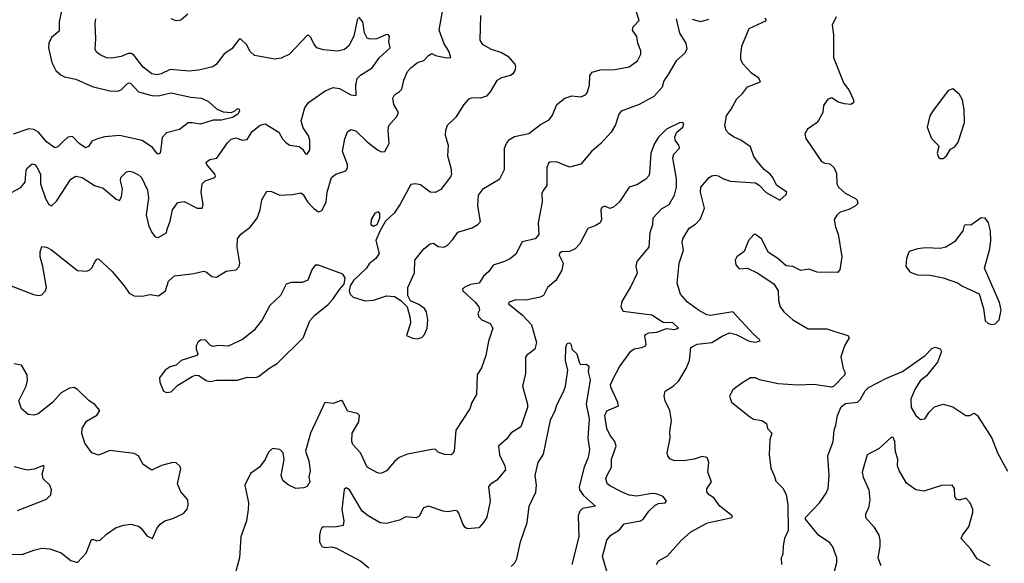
# Model space of a CAD drawing. Extents: x 2056909 to 2160450, y 827444 to 1016825.
# Tile 110 of 256: x 2108839 to 2114922, y 872322 to 875679. Entities that reach past the tile are written whole.
import ezdxf

# ---------------------------------------------------------------- set-up
doc = ezdxf.new("R2010")
doc.units = 0

msp = doc.modelspace()

# ---------------------------------------------------------------- linework, layer by layer
at = {"layer": '0CON10XD'}
for points in [[(2111490.8, 875485), (2111460.9, 875530.8), (2111430, 875615), (2111461.4, 875788.6)], [(2108788.3, 874611.7), (2108845, 874643.8), (2108872, 874675), (2108879.4, 874750.6), (2108886.2, 874765), (2108915, 874788.6), (2108931.2, 874785), (2108945, 874769.2), (2108967.5, 874725), (2108967.5, 874665), (2108997.8, 874575), (2109018.3, 874538.3), (2109035, 874530), (2109065, 874558), (2109154.4, 874695), (2109185, 874712.2), (2109225, 874705.4), (2109301.4, 874655), (2109355, 874639.6), (2109435, 874570.6), (2109455, 874563.3), (2109466.7, 874585), (2109474.5, 874634.5), (2109462.2, 874685), (2109464.3, 874705), (2109499.4, 874740.6), (2109515, 874744.3), (2109535, 874738.9), (2109572, 874722), (2109591.4, 874705), (2109627.4, 874627.4), (2109633.4, 874576.6), (2109619.5, 874475), (2109635, 874410), (2109655, 874364), (2109675, 874339.2), (2109695, 874334.3), (2109745, 874362.5), (2109750, 874385), (2109768.7, 874435), (2109782.1, 874505), (2109815, 874551.1), (2109855, 874555.5), (2109935, 874516.2), (2109966, 874515), (2109972.2, 874535), (2109960.8, 874615), (2109966.7, 874665), (2109985.4, 874684.6), (2110043.3, 874705), (2110048, 874715), (2110045, 874726), (2109994.2, 874785), (2109990.5, 874799.5), (2110012.5, 874815), (2110055.7, 874824.3), (2110121.8, 874918.2), (2110145, 874940.8), (2110175, 874948.9), (2110215, 874935.4), (2110245, 874938.5), (2110275, 874988.6), (2110325, 875027.5), (2110355.4, 875035.4), (2110440.6, 874985), (2110462.4, 874942.4), (2110485, 874918.9), (2110506.7, 874905), (2110565, 874895.6), (2110585, 874880.6), (2110605, 874850.8), (2110615, 874848.6), (2110631.8, 874875), (2110631.8, 874935), (2110622.4, 874962.4), (2110590.6, 875010.6), (2110577.3, 875055), (2110600.9, 875135), (2110622.9, 875167.1), (2110725, 875240.4), (2110775, 875259.7), (2110814, 875255), (2110885, 875215.5), (2110918.3, 875211.7), (2110914.8, 875275), (2110924.4, 875315.6), (2110945, 875337.3), (2111017.4, 875382.6), (2111061.5, 875445), (2111128.1, 875505), (2111120, 875545), (2111124.3, 875575), (2111116.4, 875586.4), (2111105, 875587.3), (2111045, 875561.1), (2111005, 875558.9), (2110985, 875565.8), (2110968, 875598), (2110958.5, 875665), (2110935, 875693.8)], [(2109099.5, 875745), (2109083.3, 875665), (2109081.7, 875608.3), (2109035, 875570), (2109019.4, 875535), (2109017.1, 875505), (2109036.5, 875415), (2109062.3, 875365), (2109095, 875335.9), (2109115, 875326.7), (2109185, 875311), (2109285.6, 875265.6), (2109395, 875238.8), (2109445, 875237.1), (2109465, 875246.7), (2109504.4, 875285.6), (2109515, 875288.9), (2109525.4, 875285), (2109573.3, 875233.3), (2109655, 875212), (2109695, 875208.3), (2109775, 875228.2), (2109895, 875200.4), (2109962.5, 875195), (2110005, 875173.8), (2110055, 875128.8), (2110095, 875110.8), (2110145, 875106), (2110165, 875113.3), (2110185, 875130), (2110195, 875127.5), (2110196, 875115), (2110185.6, 875095), (2110152.5, 875075), (2110085, 875058.8), (2110035, 875059.2), (2109955, 875033.5), (2109905, 875042.9), (2109878.8, 875041.2), (2109825, 875002), (2109745, 874981.2), (2109718.6, 874951.4), (2109708.6, 874865), (2109705, 874853.3), (2109695, 874848.8), (2109685, 874854), (2109659.3, 874889.3), (2109595, 874932.5), (2109454.6, 874964.6), (2109365, 874956.6), (2109325, 874946.2), (2109285, 874928.9), (2109263.2, 874896.8), (2109245, 874888), (2109205, 874914.3), (2109165, 874958.1), (2109135, 874954.4), (2109104.5, 874925), (2109075, 874894.5), (2109055, 874886.9), (2109005, 874925.4), (2108955, 874985.4), (2108925, 875001.8), (2108895, 875004.7), (2108797.7, 874972.3)], [(2109876.8, 875713.2), (2109835, 875676.2), (2109805, 875671.2), (2109775, 875683.8)], [(2111752, 875498), (2111815, 875476.7), (2111854.4, 875454.4), (2111898.8, 875405), (2111902.5, 875385), (2111898, 875365), (2111886, 875345), (2111871.2, 875335), (2111815, 875320), (2111786.3, 875303.7), (2111745.4, 875234.6), (2111722.6, 875207.4), (2111685, 875195.5), (2111635, 875196.9), (2111612.1, 875187.9), (2111583.7, 875156.3), (2111533, 875077), (2111478.8, 875025), (2111468.8, 874995), (2111468, 874965), (2111486.2, 874905), (2111482.3, 874837.7), (2111502.9, 874765), (2111505.8, 874725), (2111501.2, 874708.8), (2111439.7, 874630.3), (2111405, 874612.5), (2111374.5, 874614.5), (2111315, 874659.4), (2111284.3, 874665.7), (2111255, 874660.8), (2111189.8, 874540.2), (2111151.4, 874485), (2111099.2, 874435), (2111066.7, 874376.7), (2111040, 874315), (2111060, 874235), (2111040, 874205), (2110998.3, 874171.7), (2110981.2, 874145), (2110901.7, 874068.3), (2110881.2, 874035), (2110873.8, 874005), (2110880, 873985), (2110900, 873965), (2110973.9, 873943.9), (2111025, 873946.2), (2111105, 873973.3), (2111155, 873968.8), (2111192.5, 873945), (2111232.5, 873905), (2111251.2, 873835), (2111253.8, 873805), (2111228.3, 873728.3), (2111265, 873712.5), (2111295, 873707.5), (2111323.6, 873716.4), (2111340, 873735), (2111355.8, 873775), (2111359.4, 873825), (2111352, 873875), (2111338.8, 873895), (2111305, 873921.2), (2111253.6, 873943.6), (2111236.7, 873975), (2111235.8, 874025), (2111277.5, 874115), (2111280.5, 874195), (2111336.2, 874263.8), (2111375, 874294), (2111395, 874298.8), (2111425, 874279.2), (2111460, 874275), (2111480, 874285), (2111515, 874322.5), (2111545, 874366.2), (2111635, 874394), (2111670, 874415), (2111685, 874432.5), (2111670.3, 874530.3), (2111674.4, 874595), (2111705, 874637.5), (2111805, 874696.7), (2111833.1, 874755), (2111834, 874886), (2111845.6, 874915), (2111865, 874940), (2111895, 874957.1), (2111983.6, 874976.4), (2112057.4, 875032.6), (2112109.1, 875060.9), (2112130.3, 875089.7), (2112157.5, 875155), (2112206.7, 875195), (2112250.9, 875209.1), (2112305, 875201.9), (2112335.4, 875214.6), (2112345, 875226.7), (2112359.5, 875275), (2112362.2, 875335), (2112375.6, 875354.4), (2112425, 875370.5), (2112515, 875372.5), (2112605, 875387.5), (2112655.5, 875424.5), (2112675.7, 875465.7), (2112676.6, 875486.6), (2112658.6, 875535), (2112652.5, 875575), (2112624.4, 875615), (2112629.2, 875635), (2112666.7, 875675), (2112650, 875725)], [(2111685.8, 875705), (2111681.7, 875551.7), (2111697, 875527), (2111752, 875498)], [(2113884.2, 875695.8), (2113858.8, 875645), (2113867.5, 875585), (2113866, 875445), (2113930, 875285), (2113962, 875245), (2113991.2, 875185), (2113990, 875165), (2113973.6, 875156.4), (2113935, 875160), (2113895, 875168.8), (2113855.6, 875195.6), (2113831.2, 875188.8), (2113805, 875150), (2113801.2, 875105), (2113775, 875056.7), (2113760.5, 875039.5), (2113706.1, 875003.9), (2113690, 874975), (2113696.7, 874945), (2113793.2, 874803.2), (2113813, 874793), (2113845, 874790), (2113870, 874765), (2113885, 874730), (2113888, 874665), (2113898, 874645), (2113938.3, 874608.3), (2114003.8, 874575), (2114014.1, 874564.1), (2114016.7, 874545), (2114001.7, 874528.3), (2113962.5, 874507.5), (2113908.7, 874491.3), (2113887, 874473), (2113872, 874445), (2113878.8, 874398.8), (2113895.6, 874355.6), (2113919.2, 874215), (2113906.7, 874135), (2113891.7, 874118.3), (2113765, 874120), (2113715, 874138), (2113665, 874131.2), (2113615, 874155.8), (2113575, 874160), (2113523.8, 874205), (2113465, 874242), (2113422, 874325), (2113385, 874353.3), (2113375, 874353.3), (2113342, 874315), (2113315, 874246.7), (2113270, 874215), (2113258.8, 874195), (2113263.8, 874165), (2113285, 874140), (2113335, 874143.8), (2113395.7, 874115.7), (2113498.3, 874048.3), (2113524.1, 874004.1), (2113528, 873945), (2113538, 873905), (2113560, 873875), (2113616.2, 873825), (2113710.3, 873770.3), (2113825, 873770.8), (2113875, 873754.2), (2113955, 873728), (2113963.8, 873715), (2113935.7, 873664.3), (2113912.7, 873597.3), (2113925.9, 873525.9), (2113936.2, 873505), (2113936.2, 873485), (2113867, 873413), (2113855, 873410), (2113745, 873426.2), (2113645, 873421.4), (2113525, 873430), (2113410, 873455), (2113385, 873467.5), (2113355, 873467.5), (2113300, 873435), (2113245, 873392.5), (2113223.3, 873355), (2113237, 873317), (2113347.7, 873227.7), (2113372.7, 873212.7), (2113425, 873203.8), (2113453.3, 873185), (2113460, 873155), (2113486.2, 873125), (2113472.9, 873085), (2113468.8, 872995), (2113478.8, 872908.8), (2113501.2, 872865), (2113510.3, 872830.3), (2113556, 872785), (2113574.1, 872745.9), (2113584.3, 872685), (2113586.7, 872525), (2113564.2, 872475), (2113555, 872430), (2113553.6, 872376.4), (2113543.8, 872355), (2113546.2, 872315)], [(2110925, 875687.5), (2110902.1, 875577.9), (2110871.4, 875518.6), (2110845, 875495.6), (2110804.3, 875484.3), (2110715, 875492.9), (2110675, 875505.8), (2110658.7, 875528.7), (2110635, 875571.2), (2110625, 875581.2), (2110615, 875582), (2110505, 875466.4), (2110455, 875440.9), (2110415, 875435.5), (2110288.7, 875458.7), (2110261.8, 875481.8), (2110240, 875525), (2110205, 875558.6), (2110195, 875559.2), (2110149.8, 875500.2), (2110102.7, 875467.3), (2110054.2, 875405), (2110031.7, 875388.3), (2109943.1, 875366.9), (2109885, 875361.1), (2109768.3, 875371.7), (2109712, 875345), (2109685, 875338.8), (2109655.4, 875345.4), (2109600.6, 875385), (2109545, 875458.6), (2109529.8, 875469.8), (2109509.8, 875470.2), (2109465, 875452.2), (2109405, 875442.5), (2109374.3, 875444.3), (2109335, 875462.5), (2109315.6, 875475.6), (2109304.2, 875495), (2109308.2, 875561.8), (2109305.6, 875655), (2109310, 875685)], [(2112893.8, 875685), (2112914.7, 875595), (2112953.9, 875535), (2112960.2, 875499.8), (2112948.1, 875471.9), (2112895.4, 875424.6), (2112845, 875340), (2112819.1, 875300.9), (2112807.3, 875262.7), (2112755.8, 875205), (2112666.7, 875155), (2112554, 875115), (2112540, 875095), (2112519.8, 875030.2), (2112494, 874985), (2112430, 874915), (2112370.8, 874865), (2112305, 874787.1), (2112235, 874767.8), (2112155, 874801.4), (2112115, 874800), (2112105, 874793.8), (2112095.6, 874765), (2112095.8, 874655), (2112072.5, 874625), (2112065.7, 874605), (2112067.1, 874555), (2112042.9, 874425), (2112047.2, 874352.8), (2112023.7, 874326.3), (2111942.5, 874307.5), (2111905, 874231.2), (2111871.2, 874205), (2111835, 874186.7), (2111765, 874163.1), (2111738.1, 874125), (2111704.4, 874095), (2111678, 874052), (2111625, 874043.1), (2111584, 874025), (2111574.4, 874015), (2111576.5, 874005), (2111653.8, 873935), (2111676.4, 873905), (2111678.8, 873885), (2111670, 873865), (2111676, 873845), (2111695, 873826.2), (2111745, 873804), (2111761.4, 873775), (2111735.5, 873694.5), (2111718.6, 873605), (2111691.7, 873528.3), (2111664.4, 873485.6), (2111661.2, 873365), (2111632, 873315), (2111620, 873275), (2111532.9, 873145), (2111522.5, 873015), (2111515, 873000), (2111505, 872992.5), (2111463.6, 872993.6), (2111425, 873007.5), (2111406, 873026), (2111385.9, 873025.9), (2111235, 872995.8), (2111183.3, 872975), (2111155, 872951.2), (2111105, 872893.3), (2111079.3, 872880.7), (2111065, 872876.7), (2111045, 872883.3), (2110986.1, 872916.1), (2110944, 873005), (2110897.5, 873055), (2110890, 873075), (2110892.5, 873125), (2110934.3, 873195), (2110937.5, 873235), (2110925, 873247.5), (2110865, 873262.5), (2110835, 873321.2), (2110825, 873328.5), (2110775, 873309.5), (2110723.8, 873315), (2110635.7, 873125), (2110604.4, 873015), (2110626, 872955), (2110634, 872895), (2110626, 872855), (2110631.2, 872825), (2110615, 872796.7), (2110595, 872788.8), (2110544.3, 872784.3), (2110496.8, 872806.8), (2110465, 872834.2), (2110454.5, 872864.5), (2110473, 872963), (2110465.7, 873005), (2110445, 873025.8), (2110400.7, 873030.7), (2110375, 873008.8), (2110355, 872963.8), (2110320, 872915), (2110265, 872875.8), (2110229.7, 872805), (2110251.8, 872695), (2110250.4, 872655), (2110239.1, 872585), (2110205.5, 872485), (2110197.5, 872355), (2110172.2, 872265)], [(2112774.2, 872315), (2112785, 872336.7), (2112841.2, 872368.8), (2112925, 872463.8), (2112984.4, 872515.6), (2113088.6, 872571.4), (2113240, 872605), (2113240, 872615), (2113165, 872674.3), (2113126.6, 872726.6), (2113098.8, 872745), (2113085, 872762.5), (2113085, 872782.5), (2113113.8, 872825), (2113091.4, 872885), (2113095.8, 872944.2), (2113085.5, 872975.5), (2113055, 872982.5), (2113005.5, 872964.5), (2112955, 872957.1), (2112885, 872954.3), (2112856.6, 872966.6), (2112844.2, 872985), (2112840, 873005), (2112857.5, 873095), (2112856, 873135), (2112866.1, 873203.9), (2112856.2, 873265), (2112827.5, 873325), (2112820.8, 873355), (2112826.7, 873385), (2112876.2, 873415), (2112911.9, 873448.1), (2112957.5, 873525), (2112977.1, 873575), (2112984.4, 873655.6), (2113024.6, 873675.4), (2113115, 873685.3), (2113178.1, 873725), (2113225, 873744.6), (2113265, 873735.4), (2113345.5, 873694.5), (2113385, 873686.7), (2113413.8, 873695), (2113410, 873705), (2113374.1, 873734.1), (2113245.6, 873875.6), (2113107.7, 873852.3), (2113085, 873856.5), (2113032, 873885), (2112964, 873935), (2112920.6, 873985), (2112901.7, 874051.7), (2112913.3, 874175), (2112939.4, 874255), (2112931.9, 874305), (2112935.7, 874325), (2112975, 874392), (2113015, 874416), (2113045, 874450), (2113069.2, 874515), (2113045.8, 874615), (2113048, 874645), (2113098.8, 874705), (2113115, 874715.7), (2113135, 874719.2), (2113155, 874715.8), (2113186.5, 874696.5), (2113231.3, 874681.3), (2113385, 874671.2), (2113408.1, 874658.1), (2113451, 874611), (2113535, 874564.4), (2113575, 874598.6), (2113577.8, 874615), (2113515, 874656.9), (2113492.9, 874705), (2113476.5, 874725), (2113438.5, 874755), (2113394.5, 874805), (2113375.5, 874835), (2113353.6, 874893.6), (2113295.3, 874935.3), (2113250, 874955), (2113222, 874975), (2113204.6, 874994.6), (2113195.7, 875025.7), (2113205, 875086.2), (2113235, 875126.2), (2113269.7, 875190.3), (2113305, 875223.8), (2113335.7, 875264.3), (2113416.2, 875295), (2113405, 875318), (2113359.8, 875349.8), (2113306.4, 875406.4), (2113293.6, 875433.6), (2113293.3, 875465), (2113300, 875515), (2113345.6, 875625), (2113453.8, 875675), (2113445, 875688)], [(2113095, 875680.6), (2113045, 875665.6), (2112995, 875679.4)], [(2108775, 874040), (2108923, 873983), (2108955, 873976), (2108975, 873980), (2108998.8, 874005), (2109004.2, 874025), (2108982.5, 874155), (2108964.3, 874215), (2108964.1, 874245.9), (2108975, 874277.5), (2109005, 874273.8), (2109035, 874257.1), (2109195, 874130), (2109253.6, 874126.4), (2109272.5, 874135), (2109284.1, 874145.9), (2109303.9, 874186.1), (2109315, 874200), (2109325, 874202.5), (2109410, 874125), (2109484.4, 874035), (2109515, 873990), (2109545, 873972.9), (2109595, 873971.2), (2109645, 873981.2), (2109695.9, 873974.1), (2109740, 874005), (2109758, 874065), (2109795, 874097.5), (2109915, 874111.5), (2109975, 874125.7), (2109991.1, 874121.1), (2110025, 874094.2), (2110055, 874089.2), (2110113.4, 874126.6), (2110176.2, 874135), (2110195.5, 874154.5), (2110199.5, 874175), (2110181.9, 874275), (2110184.3, 874325), (2110205.6, 874354.4), (2110262.7, 874397.3), (2110305, 874453.3), (2110324.2, 874505), (2110334.2, 874565.8), (2110365, 874620), (2110395, 874618.8), (2110446.1, 874596.1), (2110525, 874600), (2110575, 874609.2), (2110589.3, 874599.3), (2110616.9, 874555), (2110655, 874513.1), (2110685, 874492.5), (2110705, 874500), (2110732.9, 874552.9), (2110737.7, 874615), (2110764.3, 874705), (2110792, 874725), (2110853.5, 874746.5), (2110864.6, 874765), (2110864.6, 874785), (2110832.2, 874865), (2110847.3, 874942.7), (2110865, 874987.5), (2110885, 875000), (2110915, 874993.8), (2110984.7, 874924.7), (2111049.2, 874875), (2111075, 874862.5), (2111094.1, 874865.9), (2111120.8, 874915), (2111114.3, 874995.7), (2111119.2, 875025), (2111167.9, 875082.1), (2111179.2, 875105), (2111150.6, 875155), (2111143.8, 875195), (2111154.5, 875215.5), (2111186.2, 875235), (2111199.5, 875250.5), (2111211.4, 875305), (2111235, 875358.8), (2111255, 875382.5), (2111296.7, 875415), (2111335, 875428), (2111365, 875458.8), (2111385, 875470), (2111408.3, 875458.3), (2111475, 875443.8), (2111502.5, 875445), (2111490.8, 875485)], [(2114545, 874822.5), (2114565, 874837.5), (2114590.5, 874879.5), (2114616.2, 874895), (2114637, 874923), (2114675.9, 875044.1), (2114673.8, 875125), (2114663.3, 875185), (2114645, 875217.5), (2114605, 875252.5), (2114575, 875242.5), (2114477.7, 875112.3), (2114461.2, 875085), (2114446.2, 875015), (2114472, 874945), (2114513.3, 874905), (2114516.7, 874895), (2114506.7, 874855), (2114515, 874830), (2114525, 874822.5), (2114545, 874822.5)], [(2112474.2, 872245), (2112440.5, 872365), (2112466, 872465), (2112492, 872495), (2112545, 872528), (2112574, 872565), (2112674.7, 872585.3), (2112692.3, 872597.7), (2112725.7, 872645), (2112765, 872681.9), (2112785, 872691.1), (2112827.5, 872695), (2112836, 872705), (2112814, 872735), (2112771.7, 872751.7), (2112745, 872753.8), (2112652.6, 872737.4), (2112605, 872743.8), (2112565, 872758.8), (2112485, 872800), (2112467.5, 872815), (2112459.2, 872845), (2112472, 872875), (2112495.7, 872915), (2112495.7, 872965.7), (2112524.4, 873045), (2112516, 873075), (2112485.8, 873115), (2112465.8, 873155), (2112453.6, 873235), (2112466.9, 873263.1), (2112537.5, 873295), (2112534.4, 873315), (2112490.7, 873410.7), (2112490, 873425), (2112505, 873461.2), (2112545, 873535.8), (2112615, 873633.1), (2112635, 873646.4), (2112683.3, 873655), (2112704.5, 873665.5), (2112710, 873675), (2112701.9, 873725), (2112706, 873735), (2112725.4, 873744.6), (2112775, 873750), (2112835, 873772.5), (2112885, 873765.4), (2112908.9, 873775), (2112875, 873807.7), (2112815, 873810), (2112745, 873854.5), (2112566.5, 873876.5), (2112555.5, 873905), (2112560.4, 873939.6), (2112612.7, 874025), (2112655.6, 874115), (2112648.5, 874155), (2112654.5, 874185), (2112728.9, 874275), (2112733.3, 874365), (2112750.4, 874415), (2112753.3, 874455), (2112805, 874510.9), (2112851.7, 874538.3), (2112885, 874595.6), (2112897.7, 874645), (2112896.7, 874696.7), (2112874.5, 874825.5), (2112880.9, 874849.1), (2112916, 874885), (2112910.8, 874905), (2112889.2, 874935), (2112887.1, 874955), (2112898.8, 874985), (2112936.7, 875015), (2112941.2, 875035), (2112935, 875043.3), (2112915, 875041.2), (2112835, 875003.1), (2112785.4, 874954.6), (2112761.1, 874915), (2112738.8, 874855), (2112730, 874730), (2112725.8, 874714.2), (2112706.7, 874695), (2112651.2, 874658.8), (2112605, 874644), (2112544.2, 874555), (2112508, 874522), (2112485, 874514), (2112455, 874528), (2112435, 874518.8), (2112430, 874505), (2112434.3, 874445), (2112425.4, 874424.6), (2112395, 874405.6), (2112349.7, 874390.3), (2112300.4, 874295), (2112270.6, 874265), (2112235, 874246.7), (2112186.7, 874245), (2112174.3, 874235.7), (2112172.5, 874225), (2112196.1, 874175), (2112188.1, 874131.9), (2112151.9, 874068.1), (2112100, 874025), (2112074, 873976), (2112054, 873966), (2111965, 873946.4), (2111905, 873949.5), (2111863.3, 873935), (2111858.8, 873925), (2111944.4, 873855), (2112000.8, 873795), (2112031.1, 873685), (2112020.8, 873645), (2111995, 873622.9), (2111971.8, 873608.2), (2111963.1, 873595), (2111964, 873495), (2111945.5, 873415), (2111975.7, 873305), (2111975.5, 873285), (2111934, 873165), (2111872.5, 873125), (2111848.9, 873091.1), (2111797.8, 873045), (2111802.2, 872992.2), (2111837.1, 872925), (2111839.7, 872900.3), (2111787.5, 872835), (2111745, 872809.4), (2111735.6, 872795), (2111744.5, 872705), (2111725, 872607.5), (2111704.2, 872575), (2111675, 872542), (2111604.2, 872534.2), (2111588.8, 872545), (2111575.6, 872565.6), (2111552.2, 872632.2), (2111543.2, 872643.2), (2111527.8, 872647.8), (2111485, 872640.9), (2111455, 872643.5), (2111365, 872675.8), (2111333.8, 872665), (2111306.1, 872613.9), (2111287.7, 872602.3), (2111225, 872609.2), (2111185, 872588.6), (2111105, 872567.1), (2111065, 872572.2), (2110991.4, 872615), (2110954.7, 872644.7), (2110875.7, 872775), (2110855, 872788.8), (2110843.1, 872776.9), (2110828.4, 872655), (2110840.7, 872585), (2110838, 872555), (2110785, 872544.7), (2110715, 872547.5), (2110705, 872541.5), (2110698.1, 872525), (2110691.2, 872495), (2110691.6, 872455), (2110705, 872425.7), (2110725, 872420.5), (2110765, 872424.6), (2110795, 872414.6), (2110946.2, 872336.2), (2110996.4, 872295)], [(2111025, 874403.8), (2111046.7, 874415), (2111063.3, 874455), (2111063.3, 874483.3), (2111055, 874492.5), (2111033.3, 874485), (2111010, 874445), (2111007.5, 874415), (2111025, 874403.8)], [(2114845, 873796.7), (2114865, 873800), (2114890, 873825), (2114902, 873885), (2114891.7, 873931.7), (2114800, 874145), (2114833.8, 874265), (2114838.8, 874315), (2114836.2, 874375), (2114823.9, 874423.9), (2114805, 874452.5), (2114780, 874455), (2114715, 874410), (2114685, 874412.5), (2114675, 874407.5), (2114666.7, 874375), (2114615, 874307.5), (2114560, 874275), (2114525, 874266.7), (2114435, 874270), (2114385, 874263.8), (2114335, 874247.5), (2114318, 874205), (2114313.3, 874155), (2114340.7, 874120.7), (2114385, 874102.5), (2114465, 874101.2), (2114545, 874086), (2114632.5, 874055), (2114663.2, 874033.2), (2114767, 873987), (2114793.3, 873895), (2114805, 873820), (2114823, 873803), (2114845, 873796.7)], [(2109746.4, 873376.4), (2109775, 873380), (2109815, 873421.2), (2109905, 873476.7), (2109925, 873483.3), (2109945, 873482.5), (2109991.7, 873451.7), (2110015, 873443.8), (2110055, 873453.8), (2110185, 873453.3), (2110245, 873472.5), (2110295, 873468.8), (2110315, 873476.2), (2110385, 873530), (2110428.8, 873555), (2110590, 873715), (2110631.3, 873818.7), (2110664.5, 873855.5), (2110745, 873920.8), (2110775.4, 873954.6), (2110815, 874013.8), (2110843.8, 874045), (2110850, 874085), (2110835, 874106.7), (2110685, 874163.3), (2110665, 874162.5), (2110643.8, 874135), (2110619.3, 874070.7), (2110583.8, 874056.2), (2110515, 874055.7), (2110485, 874046.2), (2110450, 873975), (2110385, 873914), (2110336, 873825), (2110285, 873758.8), (2110215.4, 873704.6), (2110126.1, 873663.9), (2110065, 873668), (2110035, 873660), (2110017.7, 873667.7), (2109985, 873701.2), (2109955, 873699.2), (2109939.2, 873685), (2109929.4, 873665), (2109929.2, 873645), (2109940, 873615), (2109933.9, 873606.1), (2109836.4, 873573.6), (2109805, 873546.2), (2109767.5, 873535), (2109736.7, 873515), (2109702, 873468), (2109705, 873440), (2109727.5, 873385), (2109746.4, 873376.4)], [(2111875, 872302.5), (2111897.8, 872325), (2111909.8, 872350.2), (2111932.1, 872455), (2111974.4, 872575), (2111986.7, 872675), (2112027.6, 872762.4), (2112031.8, 872805), (2112024.4, 872865), (2112041.1, 872945), (2112074.3, 872995.7), (2112119.2, 873205), (2112148, 873265), (2112158.3, 873301.7), (2112199.5, 873380.5), (2112210, 873415), (2112226.2, 873515), (2112211.4, 873575), (2112214, 873655), (2112220, 873675), (2112225, 873682.5), (2112235, 873683.3), (2112243.3, 873675), (2112252.7, 873642.7), (2112281.2, 873615), (2112297, 873557), (2112305, 873550), (2112341.7, 873551.7), (2112355, 873540), (2112352, 873505), (2112364.4, 873455), (2112338.8, 873305), (2112357.2, 873215), (2112348.3, 873095), (2112359.8, 873025), (2112352, 872975), (2112326.9, 872915), (2112294.7, 872794.7), (2112298.4, 872775), (2112321.2, 872741.2), (2112396.7, 872675), (2112315, 872660.4), (2112300, 872645), (2112288.2, 872615), (2112294.3, 872485), (2112250.3, 872315)], [(2113852.9, 872195), (2113886.8, 872326.8), (2113886.9, 872355), (2113863.2, 872423.2), (2113845, 872448), (2113775, 872496.2), (2113694.2, 872594.2), (2113693.8, 872605), (2113781.2, 872695), (2113821.2, 872755), (2113833.8, 872785), (2113840, 872865), (2113831.2, 872985), (2113864.4, 873075), (2113870.4, 873145), (2113881.8, 873175), (2113891.8, 873235), (2113915, 873288.8), (2113941.7, 873308.3), (2114015, 873316.7), (2114034.1, 873335.9), (2114061.9, 873388.1), (2114082.4, 873407.6), (2114195, 873466.4), (2114293.7, 873506.3), (2114433.7, 873606.3), (2114475, 873648.8), (2114495, 873656.7), (2114525, 873646.7), (2114535, 873630), (2114510, 873565), (2114441.2, 873478.8), (2114401.7, 873448.3), (2114370, 873395), (2114345.6, 873335), (2114347.5, 873285), (2114376, 873235), (2114405, 873210), (2114431.2, 873215), (2114458, 873255), (2114491.5, 873288.5), (2114545, 873304), (2114605, 873289.2), (2114685, 873235.8), (2114710, 873235), (2114735, 873250), (2114755, 873236.7), (2114844.4, 873094.4), (2114879.4, 873005), (2114942, 872892)], [(2108765, 872377.5), (2108854.3, 872375.7), (2108925, 872404), (2108975, 872416), (2109025, 872412), (2109095, 872386), (2109155, 872340), (2109195, 872326.2), (2109250, 872385), (2109281.7, 872468.3), (2109295, 872470), (2109315, 872461.2), (2109335, 872464), (2109375, 872501.2), (2109435, 872543.8), (2109482.2, 872557.8), (2109525, 872563.3), (2109572.4, 872552.4), (2109590, 872540), (2109625, 872492), (2109660, 872475), (2109685, 872537.5), (2109706.1, 872563.9), (2109735.7, 872584.3), (2109785, 872598.6), (2109851.2, 872628.8), (2109873.2, 872656.8), (2109879.7, 872680.3), (2109878, 872715), (2109835, 872762.5), (2109812.7, 872812.7), (2109834, 872905), (2109828.3, 872921.7), (2109805, 872942), (2109785, 872944.2), (2109715, 872926), (2109655, 872897.5), (2109601.3, 872931.3), (2109572.9, 872985), (2109545, 873000), (2109395, 873018), (2109325, 872990), (2109285, 873003.8), (2109242, 873065), (2109223.1, 873123.1), (2109224.1, 873154.1), (2109250.9, 873199.1), (2109315, 873236.2), (2109333.3, 873265), (2109305, 873301.2), (2109265, 873327.1), (2109195, 873396), (2109175, 873407.1), (2109145.7, 873404.3), (2109095, 873374.2), (2109041.4, 873315), (2108953.3, 873245), (2108925, 873236), (2108891.7, 873241.7), (2108850, 873275), (2108833.8, 873325), (2108878.8, 873415), (2108887.3, 873452.7), (2108885.7, 873485.7), (2108850, 873545), (2108804.2, 873554.2)], [(2114835.9, 872305.9), (2114755, 872350), (2114715, 872408.8), (2114656.7, 872475), (2114664, 872495), (2114702.6, 872547.4), (2114728.6, 872635), (2114727, 872657), (2114711.2, 872695), (2114685, 872723.8), (2114645, 872711.2), (2114625, 872717.5), (2114616, 872736), (2114614.2, 872785), (2114600, 872805), (2114535, 872802.5), (2114425, 872767.1), (2114375, 872776), (2114316.9, 872816.9), (2114273.1, 872895), (2114261.9, 872925), (2114264.4, 872965), (2114249.7, 873009.7), (2114246.4, 873075), (2114235, 873098), (2114225, 873102), (2114149.2, 873030.8), (2114075, 872991.2), (2114044.5, 872885.5), (2114050.9, 872855), (2114084.5, 872775), (2114090.9, 872715), (2114082.7, 872665), (2114064.2, 872625), (2114064, 872605), (2114117, 872547), (2114146.5, 872495), (2114152.5, 872465), (2114152.5, 872425), (2114140, 872355), (2114159.3, 872309.3)], [(2108825, 872648.9), (2109005, 872717.5), (2109031.1, 872745), (2109036.1, 872775), (2109024, 872804), (2108983.8, 872843.8), (2108977.5, 872875), (2108989.2, 872915), (2108985, 872926), (2108927.2, 872902.8), (2108885, 872896.9), (2108805, 872917.5)]]:
    msp.add_lwpolyline(points, dxfattribs=at)

doc.saveas('drawing.dxf')
